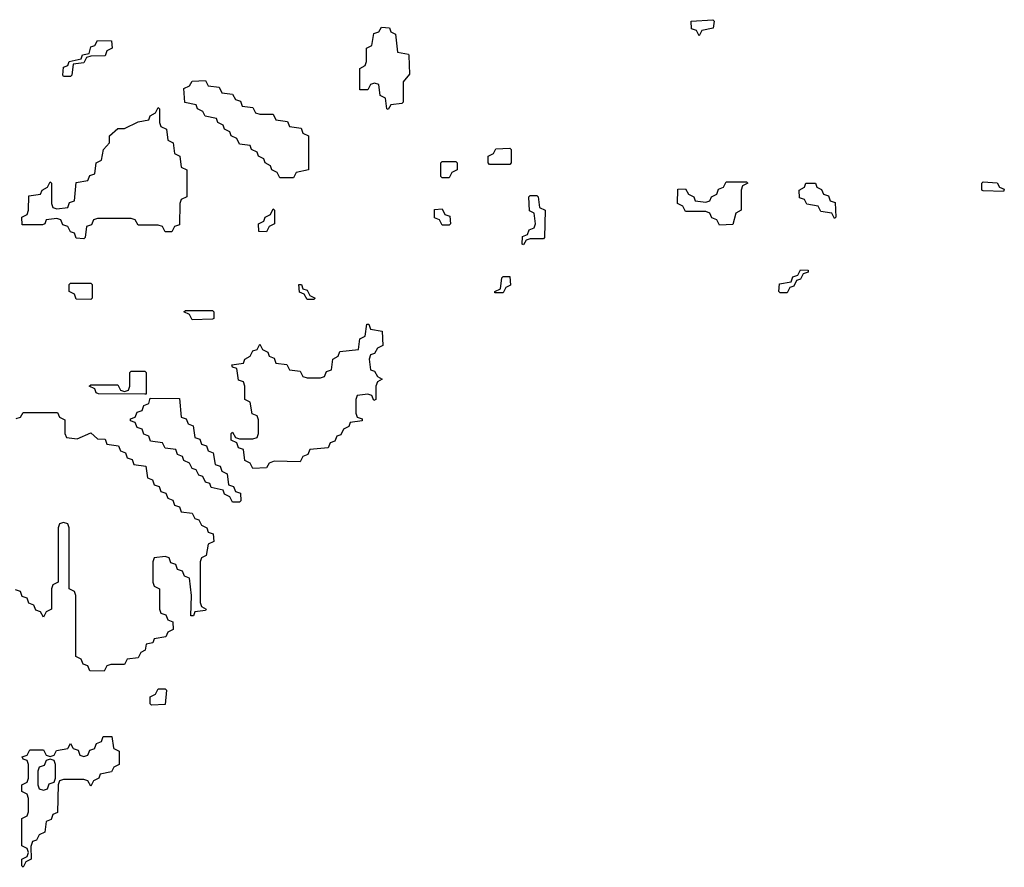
# Model space of a CAD drawing. Header units: inches. Extents: x 2710028 to 2964570, y 496606 to 722708.
# Tile 91 of 228: x 2856600 to 2859513, y 639646 to 642154. Entities that reach past the tile are written whole.
import ezdxf

# ---------------------------------------------------------------- set-up
doc = ezdxf.new("R2010")
doc.units = ezdxf.units.IN
doc.header["$MEASUREMENT"] = 0
doc.layers.add('C8653', color=7, linetype='Continuous')
doc.layers.add('C8654', color=7, linetype='Continuous')

msp = doc.modelspace()

# ---------------------------------------------------------------- linework, layer by layer
at = {"layer": 'C8653', "color": 6}
for points in [[(2856877.7, 640000), (2856878, 639998), (2856894, 639990), (2856894, 639950), (2856878, 639942), (2856871.3, 639928.7), (2856838, 639922), (2856834, 639910), (2856818, 639902), (2856810, 639886), (2856802, 639902), (2856790, 639906), (2856730, 639906), (2856718, 639902), (2856714, 639890), (2856711.6, 639808.4), (2856698, 639802), (2856692.7, 639787.3), (2856678, 639782), (2856674, 639750), (2856658, 639742), (2856650, 639726), (2856638, 639722), (2856632.7, 639707.3), (2856634, 639670), (2856618, 639662), (2856610, 639646), (2856606, 639650), (2856606, 639670), (2856622, 639678), (2856626, 639690), (2856622, 639702), (2856606, 639710), (2856606, 639790), (2856622, 639798), (2856626, 639810), (2856626, 639850), (2856622, 639862), (2856606, 639870), (2856606, 639890), (2856622, 639898), (2856626, 639910), (2856626, 639950), (2856622, 639962), (2856610, 639966), (2856607.3, 639972.7), (2856622, 639978), (2856630, 639994), (2856670, 639994), (2856678, 639978), (2856690, 639974), (2856702, 639978), (2856708.4, 639991.6), (2856742, 639998), (2856743.1, 640000)], [(2856756.9, 640000), (2856758, 639998), (2856772.7, 639992.7), (2856778, 639978), (2856790, 639974), (2856802, 639978), (2856807.3, 639992.7), (2856822, 639998), (2856822.7, 640000)]]:
    msp.add_lwpolyline(points, dxfattribs=at)
msp.add_lwpolyline([(2856690, 639966), (2856678, 639962), (2856672.7, 639947.3), (2856658, 639942), (2856654, 639930), (2856654, 639890), (2856658, 639878), (2856670, 639874), (2856682, 639878), (2856687.3, 639892.7), (2856702, 639898), (2856706, 639910), (2856706, 639950), (2856702, 639962)], close=True, dxfattribs=at)
at = {"layer": 'C8654', "color": 6}
for points in [[(2857690, 641888), (2857686, 641890), (2857682, 641922), (2857666, 641930), (2857662, 641962), (2857650, 641966), (2857638, 641962), (2857630, 641946), (2857606, 641946), (2857606, 642010), (2857622, 642018), (2857626, 642030), (2857626, 642070), (2857642, 642078), (2857647.3, 642112.7), (2857662, 642118), (2857670, 642132), (2857694, 642130), (2857698, 642118), (2857711.6, 642111.6), (2857718, 642058), (2857750, 642052), (2857751.6, 642048.4), (2857752.7, 641992.7), (2857734, 641970), (2857734, 641910), (2857730, 641906), (2857698, 641902)], [(2858610, 642106), (2858602, 642122), (2858587.3, 642127.3), (2858586, 642150), (2858650, 642154), (2858654, 642150), (2858651.1, 642128.9), (2858618, 642122)], [(2856730, 641986), (2856728, 641990), (2856730, 642014), (2856742, 642018), (2856746, 642030), (2856782, 642038), (2856786, 642050), (2856806, 642054), (2856810, 642074), (2856822, 642078), (2856830, 642092), (2856871.1, 642091.1), (2856874, 642070), (2856858, 642062), (2856852.7, 642047.3), (2856810, 642046), (2856798, 642042), (2856790, 642026), (2856758, 642022), (2856754, 641990), (2856750, 641986)], [(2857310, 641874), (2857350, 641874), (2857358, 641858), (2857392.7, 641852.7), (2857398, 641838), (2857432.7, 641832.7), (2857438, 641818), (2857454, 641810), (2857454, 641710), (2857418, 641702), (2857410, 641686), (2857370, 641686), (2857362, 641702), (2857346, 641710), (2857342, 641722), (2857326, 641730), (2857322, 641742), (2857306, 641750), (2857302, 641762), (2857286, 641770), (2857282, 641782), (2857250, 641786), (2857242, 641802), (2857226, 641810), (2857222, 641822), (2857206, 641830), (2857202, 641842), (2857186, 641850), (2857182, 641862), (2857148.4, 641868.4), (2857142, 641882), (2857126, 641890), (2857122, 641902), (2857088.9, 641908.9), (2857086, 641950), (2857102, 641958), (2857110, 641972), (2857150, 641974), (2857158, 641958), (2857190, 641954), (2857198, 641938), (2857230, 641934), (2857238, 641918), (2857252.7, 641912.7), (2857258, 641898), (2857290, 641894), (2857298, 641878)], [(2857030, 641526), (2857022, 641542), (2857010, 641546), (2856950, 641546), (2856942, 641562), (2856930, 641566), (2856830, 641566), (2856818, 641562), (2856812.7, 641547.3), (2856798, 641542), (2856794, 641510), (2856790, 641506), (2856767.3, 641507.3), (2856762, 641522), (2856750, 641526), (2856742, 641542), (2856727.3, 641547.3), (2856722, 641562), (2856710, 641566), (2856678, 641562), (2856674, 641550), (2856667.3, 641547.3), (2856607.3, 641547.3), (2856606, 641570), (2856622, 641578), (2856626, 641590), (2856627.3, 641632.7), (2856662, 641638), (2856666, 641650), (2856682, 641658), (2856690, 641674), (2856694, 641670), (2856694, 641610), (2856698, 641598), (2856710, 641594), (2856742, 641598), (2856747.3, 641612.7), (2856762, 641618), (2856767.3, 641672.7), (2856802, 641678), (2856807.3, 641692.7), (2856822, 641698), (2856826, 641730), (2856842, 641738), (2856848, 641770), (2856866, 641790), (2856866, 641810), (2856890, 641832), (2856910, 641832), (2856950, 641852), (2856982, 641858), (2856986, 641870), (2857002, 641878), (2857010, 641894), (2857014, 641890), (2857014, 641850), (2857018, 641838), (2857034, 641830), (2857038, 641798), (2857054, 641790), (2857058, 641758), (2857074, 641750), (2857078, 641718), (2857094, 641710), (2857094, 641630), (2857078, 641622), (2857074, 641610), (2857072.7, 641547.3), (2857058, 641542), (2857050, 641526)], [(2857990, 641726), (2857986, 641730), (2857986, 641750), (2858002, 641758), (2858008.4, 641771.6), (2858050, 641774), (2858054, 641770), (2858054, 641730), (2858050, 641726)], [(2857850, 641686), (2857846, 641690), (2857846, 641730), (2857850, 641734), (2857890, 641734), (2857894, 641730), (2857894, 641710), (2857878, 641702), (2857870, 641686)], [(2858670, 641546), (2858662, 641562), (2858647.3, 641567.3), (2858642, 641582), (2858630, 641586), (2858570, 641586), (2858562, 641602), (2858546, 641610), (2858547.3, 641652.7), (2858570, 641654), (2858578, 641638), (2858594, 641630), (2858598, 641618), (2858630, 641614), (2858642, 641618), (2858646, 641630), (2858662, 641638), (2858667.3, 641652.7), (2858682, 641658), (2858690, 641674), (2858750, 641674), (2858754, 641670), (2858738, 641662), (2858734, 641650), (2858734, 641590), (2858718, 641582), (2858710, 641548)], [(2859010, 641566), (2859002, 641582), (2858970, 641586), (2858962, 641602), (2858928.4, 641608.4), (2858922, 641622), (2858907.3, 641627.3), (2858906, 641650), (2858922, 641658), (2858926, 641670), (2858954, 641670), (2858958, 641658), (2858972, 641652), (2858978, 641638), (2858992.7, 641632.7), (2858998, 641618), (2859012.7, 641612.7), (2859014, 641570)], [(2859510, 641646), (2859450, 641648), (2859446, 641650), (2859446, 641670), (2859450, 641674), (2859491.6, 641671.6), (2859498, 641658), (2859512.7, 641652.7)], [(2858090, 641488), (2858086, 641490), (2858087.3, 641512.7), (2858102, 641518), (2858107.3, 641532.7), (2858122, 641538), (2858126, 641550), (2858122, 641582), (2858108.4, 641588.4), (2858106, 641630), (2858110, 641634), (2858130, 641634), (2858134, 641630), (2858138, 641598), (2858154, 641590), (2858152, 641510), (2858150, 641506), (2858110, 641506), (2858098, 641502)], [(2857330, 641526), (2857307.3, 641527.3), (2857306, 641550), (2857322, 641558), (2857326, 641570), (2857342, 641578), (2857350, 641594), (2857354, 641590), (2857354, 641550), (2857338, 641542)], [(2857850, 641546), (2857842, 641562), (2857827.3, 641567.3), (2857827.3, 641592.7), (2857850, 641594), (2857858, 641578), (2857872.7, 641572.7), (2857874, 641550), (2857870, 641546)], [(2858850, 641346), (2858846, 641350), (2858847.3, 641372.7), (2858882, 641378), (2858887.3, 641392.7), (2858902, 641398), (2858910, 641414), (2858932.7, 641412.7), (2858932.7, 641407.3), (2858918, 641402), (2858910, 641386), (2858898, 641382), (2858890, 641366), (2858878, 641362), (2858870, 641346)], [(2856810, 641326), (2856767.3, 641327.3), (2856762, 641342), (2856746, 641350), (2856746, 641370), (2856750, 641374), (2856810, 641374), (2856814, 641370), (2856814, 641330)], [(2857450, 641326), (2857442, 641342), (2857427.3, 641347.3), (2857426, 641370), (2857434, 641370), (2857438, 641358), (2857450, 641354), (2857458, 641338), (2857474, 641330), (2857470, 641326)], [(2858006, 641346), (2858006, 641350), (2858022, 641358), (2858026, 641390), (2858030, 641394), (2858050, 641394), (2858051.6, 641368.4), (2858038, 641362), (2858030, 641346)], [(2857110, 641266), (2857102, 641282), (2857086, 641290), (2857090, 641294), (2857170, 641294), (2857174, 641290), (2857174, 641270), (2857170, 641268)], [(2857647.3, 641027.3), (2857642, 641042), (2857630, 641046), (2857598, 641042), (2857594, 641030), (2857594, 640990), (2857598, 640978), (2857612.7, 640972.7), (2857612.7, 640967.3), (2857578, 640962), (2857574, 640950), (2857558, 640942), (2857550, 640926), (2857538, 640922), (2857532.7, 640907.3), (2857518, 640902), (2857512.7, 640887.3), (2857458, 640882), (2857452.7, 640867.3), (2857438, 640862), (2857430, 640846), (2857352.7, 640847.3), (2857338, 640842), (2857330, 640828), (2857290, 640826), (2857282, 640842), (2857266, 640850), (2857262, 640882), (2857247.3, 640887.3), (2857242, 640902), (2857226, 640910), (2857226, 640930), (2857230, 640934), (2857238, 640918), (2857250, 640914), (2857290, 640914), (2857302, 640918), (2857306, 640930), (2857306, 640970), (2857302, 640982), (2857287.3, 640987.3), (2857282, 641022), (2857266, 641030), (2857266, 641070), (2857262, 641082), (2857247.3, 641087.3), (2857242, 641122), (2857230, 641126), (2857227.3, 641132.7), (2857262, 641138), (2857266, 641150), (2857282, 641158), (2857290, 641174), (2857302, 641178), (2857310, 641194), (2857318, 641178), (2857334, 641170), (2857338, 641158), (2857352.7, 641152.7), (2857358, 641138), (2857390, 641134), (2857398, 641118), (2857430, 641114), (2857438, 641098), (2857450, 641094), (2857490, 641094), (2857502, 641098), (2857507.3, 641112.7), (2857522, 641118), (2857526, 641150), (2857542, 641158), (2857547.3, 641172.7), (2857602, 641178), (2857606, 641210), (2857622, 641218), (2857627.3, 641252.7), (2857632.7, 641252.7), (2857638, 641238), (2857672.7, 641232.7), (2857674, 641190), (2857658, 641182), (2857650, 641166), (2857638, 641162), (2857634, 641150), (2857638, 641118), (2857650, 641114), (2857658, 641098), (2857672, 641090), (2857658, 641082), (2857654, 641070), (2857654, 641030)], [(2856970, 641046), (2856832.7, 641047.3), (2856826, 641050), (2856822, 641062), (2856806, 641070), (2856810, 641074), (2856890, 641074), (2856898, 641058), (2856910, 641054), (2856922, 641058), (2856926, 641070), (2856926, 641110), (2856930, 641114), (2856970, 641114), (2856974, 641110), (2856974, 641046)], [(2857230, 640726), (2857222, 640742), (2857206, 640750), (2857202, 640762), (2857166, 640770), (2857162, 640782), (2857150, 640786), (2857142, 640802), (2857130, 640806), (2857122, 640822), (2857110, 640826), (2857102, 640842), (2857086, 640850), (2857082, 640862), (2857067.3, 640867.3), (2857062, 640882), (2857030, 640886), (2857022, 640902), (2856987.3, 640907.3), (2856982, 640922), (2856967.3, 640927.3), (2856962, 640942), (2856947.3, 640947.3), (2856942, 640962), (2856927.3, 640967.3), (2856927.3, 640972.7), (2856942, 640978), (2856947.3, 640992.7), (2856962, 640998), (2856967.3, 641012.7), (2856982, 641018), (2856986, 641034), (2857072.7, 641032.7), (2857078, 640978), (2857092.7, 640972.7), (2857098, 640958), (2857112.7, 640952.7), (2857118, 640918), (2857132.7, 640912.7), (2857138, 640898), (2857152.7, 640892.7), (2857158, 640878), (2857172.7, 640872.7), (2857178, 640838), (2857192.7, 640832.7), (2857198, 640818), (2857214, 640810), (2857218, 640778), (2857232.7, 640772.7), (2857238, 640758), (2857252.7, 640752.7), (2857254, 640730), (2857250, 640726)], [(2856990, 640126), (2856986, 640130), (2856986, 640150), (2857002, 640158), (2857010, 640174), (2857030, 640174), (2857034, 640170), (2857030, 640128)]]:
    msp.add_lwpolyline(points, close=True, dxfattribs=at)
for points in [[(2856590, 640974), (2856602, 640978), (2856610, 640992), (2856711.6, 640991.6), (2856718, 640978), (2856734, 640970), (2856734, 640930), (2856738, 640918), (2856770, 640914), (2856810, 640932), (2856830, 640914), (2856852.7, 640912.7), (2856858, 640898), (2856892.7, 640892.7), (2856898, 640878), (2856912.7, 640872.7), (2856918, 640858), (2856932.7, 640852.7), (2856938, 640838), (2856972.7, 640832.7), (2856978, 640798), (2856992.7, 640792.7), (2856998, 640778), (2857012.7, 640772.7), (2857018, 640758), (2857032.7, 640752.7), (2857038, 640738), (2857052.7, 640732.7), (2857058, 640718), (2857072.7, 640712.7), (2857078, 640698), (2857110, 640694), (2857118, 640678), (2857130, 640674), (2857138, 640658), (2857154, 640650), (2857158, 640638), (2857172.7, 640632.7), (2857174, 640610), (2857158, 640602), (2857151.6, 640568.4), (2857138, 640562), (2857134, 640550), (2857134, 640430), (2857138, 640418), (2857152, 640410), (2857150, 640406), (2857118, 640402), (2857114, 640390), (2857106, 640390), (2857108, 640450), (2857102, 640502), (2857087.3, 640507.3), (2857082, 640522), (2857067.3, 640527.3), (2857062, 640542), (2857047.3, 640547.3), (2857042, 640562), (2857030, 640566), (2856998, 640562), (2856994, 640550), (2856994, 640490), (2856998, 640478), (2857014, 640470), (2857014, 640410), (2857018, 640398), (2857032.7, 640392.7), (2857038, 640378), (2857052.7, 640372.7), (2857054, 640350), (2857038, 640342), (2857032, 640328), (2856998, 640322), (2856994, 640310), (2856974, 640306), (2856971.6, 640288.4), (2856958, 640282), (2856950, 640266), (2856918, 640262), (2856910, 640246), (2856870, 640246), (2856858, 640242), (2856850, 640226), (2856807.3, 640227.3), (2856802, 640242), (2856787.3, 640247.3), (2856782, 640262), (2856766, 640270), (2856766, 640450), (2856762, 640462), (2856746, 640470), (2856746, 640650), (2856742, 640662), (2856730, 640666), (2856718, 640662), (2856714, 640650), (2856714, 640490), (2856698, 640482), (2856694, 640470), (2856694, 640410), (2856678, 640402), (2856670, 640386), (2856662, 640402), (2856647.3, 640407.3), (2856642, 640422), (2856627.3, 640427.3), (2856622, 640442), (2856607.3, 640447.3), (2856602, 640462), (2856587.3, 640467.3)], [(2856822.7, 640000), (2856827.3, 640012.7), (2856842, 640018), (2856847.3, 640032.7), (2856872.7, 640032.7), (2856877.7, 640000)], [(2856743.1, 640000), (2856750, 640012), (2856756.9, 640000)]]:
    msp.add_lwpolyline(points, dxfattribs=at)

doc.saveas('drawing.dxf')
